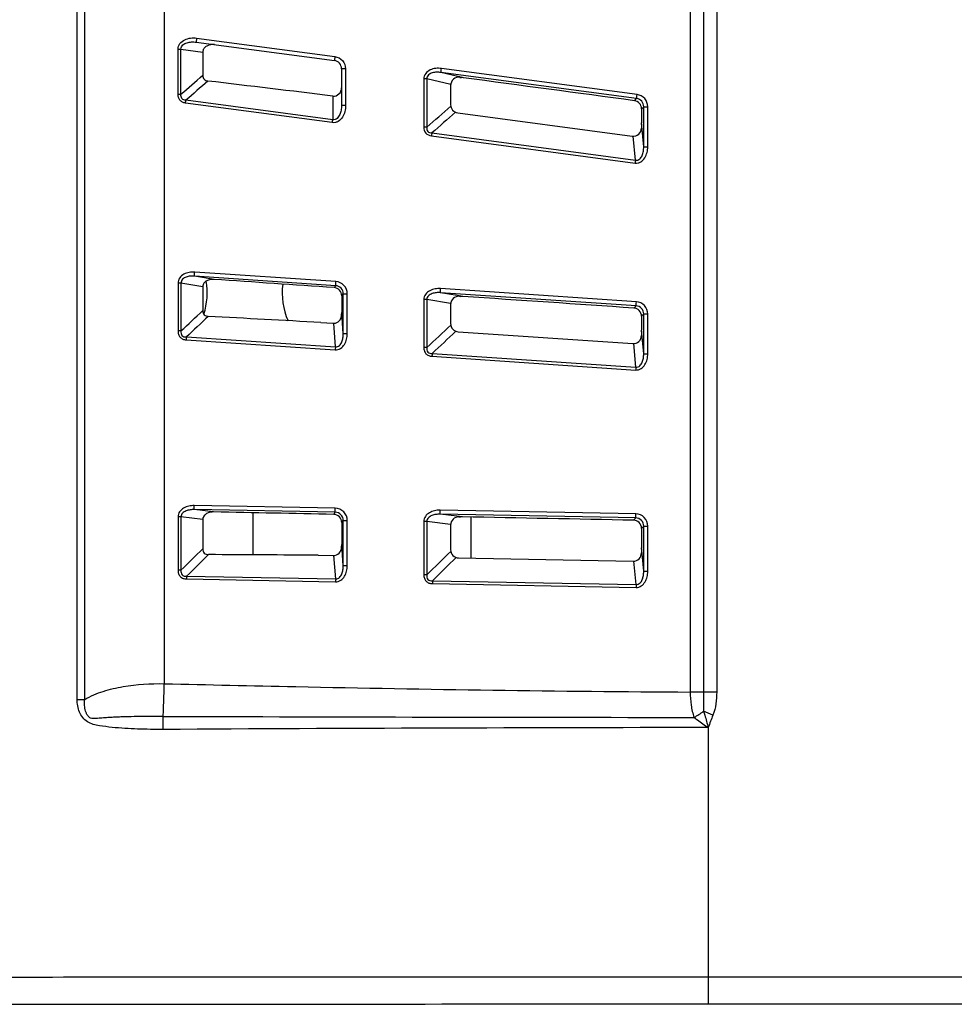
# Model space of a CAD drawing. Header units: millimetres. Extents: x 0 to 1682, y 0 to 1188.
# Tile 38 of 59: x 1255 to 1324, y 613 to 685. Entities that reach past the tile are written whole.
import ezdxf

# ---------------------------------------------------------------- set-up
doc = ezdxf.new("R2010")
doc.units = ezdxf.units.MM
doc.header["$LTSCALE"] = 92.51
doc.layers.add('REAR_CASE-RT1951WD-SHAPE', color=7, linetype='CONTINUOUS')
doc.layers.add('SMPS_TOPRTWD_ASSY-SHAPE', color=7, linetype='CONTINUOUS')

msp = doc.modelspace()

# ---------------------------------------------------------------- linework, layer by layer
at = {"layer": 'REAR_CASE-RT1951WD-SHAPE', "color": 7, "linetype": 'Continuous'}
for p, q in [((1259.355246, 635.42917), (1259.355246, 745.887647)), ((1259.91354, 635.42917), (1259.91354, 744.706816)), ((1265.743992, 742.095428), (1265.743992, 636.591267)), ((1304.323446, 727.164167), (1304.323446, 635.981658)), ((1305.29018, 727.164167), (1305.29018, 635.981658)), ((1306.262954, 727.164169), (1306.262954, 635.981668)), ((1268.08771, 683.657126), (1278.225486, 682.301976)), ((1268.116678, 683.954481), (1278.257219, 682.599331)), ((1266.751806, 679.829278), (1266.751806, 683.145395)), ((1266.751806, 683.145395), (1266.971123, 683.145395)), ((1266.971123, 679.829278), (1266.971123, 683.145395)), ((1266.971123, 683.145395), (1268.567514, 682.932)), ((1268.567514, 682.932), (1268.567514, 681.225045)), ((1278.745989, 681.707266), (1278.745989, 679.000216)), ((1279.038187, 681.707266), (1278.745989, 681.707266)), ((1279.038187, 681.707266), (1279.038187, 679.000216)), ((1300.390382, 679.512108), (1286.039537, 681.427411)), ((1287.270398, 681.142154), (1286.039537, 681.427411)), ((1300.428099, 679.807995), (1286.073715, 681.723298)), ((1284.782698, 680.960868), (1284.782698, 677.418504)), ((1284.998861, 680.960868), (1284.782698, 680.960868)), ((1284.998861, 680.960868), (1284.998861, 677.418504)), ((1286.751005, 680.554886), (1284.998861, 680.960868)), ((1286.745989, 680.477461), (1286.745989, 679.065008)), ((1287.680395, 681.047084), (1287.270398, 681.142154)), ((1287.432972, 681.104459), (1287.270398, 681.142154)), ((1287.425486, 681.072171), (1287.533857, 681.057685)), ((1287.680395, 681.047084), (1287.539002, 681.079873)), ((1266.751806, 679.829278), (1266.971123, 679.829278)), ((1278.070714, 677.751377), (1267.305192, 679.187971)), ((1278.101183, 677.96202), (1267.336531, 679.398751)), ((1278.101202, 679.702646), (1278.101183, 677.96202)), ((1279.038187, 679.000216), (1278.745989, 679.000216)), ((1300.229558, 679.362279), (1300.390382, 679.512108)), ((1287.266492, 678.470298), (1300.066492, 676.75928)), ((1300.747281, 678.770381), (1300.908401, 678.920349)), ((1300.747281, 678.770381), (1300.747281, 677.728244)), ((1300.908401, 675.976765), (1300.908401, 678.920349)), ((1300.908401, 678.920349), (1301.205331, 678.920349)), ((1301.205331, 675.976765), (1301.205331, 678.920349)), ((1300.745989, 677.672376), (1300.745989, 677.35399)), ((1300.908401, 675.976765), (1300.747281, 677.728244)), ((1284.998861, 677.418504), (1284.782698, 677.418504)), ((1285.365479, 676.992462), (1300.30905, 674.997982)), ((1285.335599, 676.781911), (1300.280383, 674.787621)), ((1300.30905, 674.997982), (1300.147581, 676.753992)), ((1300.908401, 675.976765), (1301.205331, 675.976765)), ((1278.329789, 666.089203), (1267.975306, 666.785765)), ((1278.316961, 665.791365), (1267.965033, 666.487927)), ((1269.396348, 666.251692), (1267.965033, 666.487927)), ((1266.751806, 665.980597), (1266.751806, 662.467324)), ((1266.971123, 665.980597), (1266.751806, 665.980597)), ((1266.971123, 665.980597), (1266.971123, 662.467324)), ((1268.567514, 665.717149), (1266.971123, 665.980597)), ((1268.567514, 665.717149), (1268.567514, 663.958143)), ((1278.202632, 665.647007), (1278.316961, 665.791365)), ((1300.351487, 664.308702), (1286.000669, 665.274342)), ((1287.231246, 665.069903), (1286.000669, 665.274342)), ((1300.369741, 664.60654), (1286.01539, 665.57218)), ((1278.758849, 665.050777), (1278.873708, 665.195721)), ((1278.758849, 665.050777), (1278.758849, 663.833083)), ((1278.873708, 662.270943), (1278.873708, 665.195721)), ((1278.873708, 665.195721), (1279.165125, 665.195721)), ((1279.165125, 662.270943), (1279.165125, 665.195721)), ((1284.782698, 664.768478), (1284.782698, 661.249274)), ((1284.998861, 664.768478), (1284.782698, 664.768478)), ((1284.998861, 664.768478), (1284.998861, 661.249274)), ((1286.749674, 664.477636), (1284.998861, 664.768478)), ((1287.641144, 665.001795), (1287.231246, 665.069903)), ((1287.386334, 665.009876), (1287.49387, 665.002629)), ((1278.873708, 662.270943), (1278.758849, 663.833083)), ((1286.745989, 664.411234), (1286.745989, 663.008059)), ((1300.190619, 664.148631), (1300.351487, 664.308702)), ((1278.745989, 663.65963), (1278.745989, 663.628086)), ((1300.747281, 663.552798), (1300.908401, 663.713045)), ((1300.747281, 663.552798), (1300.747281, 662.518484)), ((1300.908401, 660.789017), (1300.908401, 663.713045)), ((1300.908401, 663.713045), (1301.205331, 663.713045)), ((1301.205331, 660.789017), (1301.205331, 663.713045)), ((1266.971123, 662.467324), (1266.751806, 662.467324)), ((1277.231904, 663.088329), (1278.105644, 663.029444)), ((1278.298593, 661.297377), (1278.171367, 663.028623)), ((1287.305644, 662.409417), (1300.105644, 661.546769)), ((1300.745989, 662.462971), (1300.745989, 662.145411)), ((1300.908401, 660.789017), (1300.747281, 662.518484)), ((1267.346012, 661.821292), (1278.281996, 661.085534)), ((1267.363482, 662.033206), (1278.298593, 661.297377)), ((1278.873708, 662.270943), (1279.165125, 662.270943)), ((1284.998861, 661.249274), (1284.782698, 661.249274)), ((1300.336711, 659.814421), (1300.175449, 661.546135)), ((1285.37671, 660.608211), (1300.321879, 659.60272)), ((1285.392738, 660.820009), (1300.336711, 659.814421)), ((1300.908401, 660.789017), (1301.205331, 660.789017)), ((1278.286492, 649.464311), (1267.932052, 649.658616)), ((1266.751806, 648.82644), (1266.751806, 644.920267)), ((1266.971123, 648.82644), (1266.751806, 648.82644)), ((1266.971123, 648.82644), (1266.971123, 644.920267)), ((1268.567514, 648.638047), (1266.971123, 648.82644)), ((1278.288104, 649.165853), (1267.93621, 649.360158)), ((1269.36705, 649.191328), (1267.93621, 649.360158)), ((1278.173761, 649.014317), (1278.288104, 649.165853)), ((1300.322612, 648.752266), (1285.971813, 649.02163)), ((1287.202177, 648.876079), (1285.971813, 649.02163)), ((1300.326416, 649.050724), (1285.97209, 649.320088)), ((1287.361293, 648.857261), (1287.202177, 648.876079)), ((1287.612002, 648.827615), (1287.202177, 648.876079)), ((1287.357266, 648.82321), (1287.4644, 648.821196)), ((1287.612002, 648.827615), (1287.467184, 648.844739)), ((1300.16171, 648.584202), (1300.322612, 648.752266)), ((1268.567514, 648.638047), (1268.567514, 646.485181)), ((1278.758849, 648.416781), (1278.873708, 648.568969)), ((1278.758849, 648.416781), (1278.758849, 646.804128)), ((1278.873708, 645.250796), (1278.873708, 648.568969)), ((1278.873708, 648.568969), (1279.165125, 648.568969)), ((1279.165125, 645.250796), (1279.165125, 648.568969)), ((1284.782698, 648.488703), (1284.782698, 644.576681)), ((1284.998861, 648.488703), (1284.782698, 648.488703)), ((1284.998861, 648.488703), (1284.998861, 644.576681)), ((1286.748833, 648.281665), (1284.998861, 648.488703)), ((1286.745989, 648.223316), (1286.745989, 646.422998)), ((1300.747281, 647.987104), (1300.908401, 648.155368)), ((1300.747281, 647.987104), (1300.747281, 646.555592)), ((1300.908401, 644.837522), (1300.908401, 648.155368)), ((1300.908401, 648.155368), (1301.205331, 648.155368)), ((1301.205331, 644.837522), (1301.205331, 648.155368)), ((1278.745989, 646.631162), (1278.745989, 646.595954)), ((1278.873708, 645.250796), (1278.758849, 646.804128)), ((1300.745989, 646.500262), (1300.745989, 646.182363)), ((1300.788777, 646.113111), (1300.747281, 646.555592)), ((1277.029427, 646.016839), (1278.134711, 645.99606)), ((1278.319152, 644.279308), (1278.192152, 645.997733)), ((1287.334711, 645.823104), (1300.134711, 645.582469)), ((1300.908401, 644.837522), (1300.788777, 646.113111)), ((1278.873708, 645.250796), (1279.165125, 645.250796)), ((1300.357238, 643.86564), (1300.196115, 645.584461)), ((1266.971123, 644.920267), (1266.751806, 644.920267)), ((1267.383448, 644.484578), (1278.319152, 644.279308)), ((1284.998861, 644.576681), (1284.782698, 644.576681)), ((1300.908401, 644.837522), (1301.205331, 644.837522)), ((1267.376252, 644.27241), (1278.312828, 644.06716)), ((1285.407195, 643.934018), (1300.352674, 643.653532)), ((1285.412953, 644.146153), (1300.357238, 643.86564)), ((1306.262954, 635.981668), (1304.323446, 635.981658)), ((1259.355246, 635.42917), (1259.91354, 635.42917)), ((1305.985959, 634.284779), (1305.298798, 634.573724)), ((1305.645959, 633.37343), (1305.645959, 613.097513)), ((1305.645959, 615.096295), (1425.645959, 615.096295)), ((1305.645959, 613.097513), (1425.645959, 613.097513))]:
    msp.add_line(p, q, dxfattribs=at)
for centre, radius, start, end in [((1269.345989, 682.883591), 0.6, 82.38622, 97.95397291), ((1278.145989, 681.707266), 0.6, 0, 82.38622), ((932.565323, -2157.949632), 2858.612512, 83.057354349, 83.242275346), ((1287.345989, 680.477461), 0.6, 82.38622, 180), ((1287.521757, 679.872281), 1.185465, 82.30964614, 89.41518951), ((1278.145989, 680.294813), 0.6, 265.72360378, 360), ((1287.345989, 679.065008), 0.6, 180, 262.38622), ((1299.542574, 677.72817), 1.204708, 357.34550733, 0.00354324), ((1300.145989, 677.35399), 0.6, 262.38622, 360), ((1287.345989, 664.411234), 0.6, 86.14442, 180), ((1287.560893, 663.834862), 1.169689, 86.06591925, 93.28485659), ((1277.58474, 663.832606), 1.174108, 353.57618147, 0.02326729), ((1120.886208, -2160.780206), 2828.193325, 86.831009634, 86.998637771), ((1278.145989, 663.628086), 0.6, 286.1302405, 360), ((1277.629269, 663.82808), 1.129353, 351.42196642, 353.55159861), ((1278.145989, 663.628086), 0.6, 266.14442, 273.36410556), ((1278.145729, 663.629911), 0.601837, 272.45509771, 282.68765392), ((1278.144834, 663.63261), 0.604667, 282.71425005, 286.11648498), ((1287.345989, 663.008059), 0.6, 180, 266.14442), ((1299.557805, 662.518411), 1.189477, 357.32856352, 0.00353523), ((1300.145989, 662.145411), 0.6, 266.14442, 360), ((1287.345989, 648.223316), 0.6, 88.92299, 180), ((1287.588555, 647.666512), 1.161339, 88.84313652, 96.13699933), ((1278.145989, 646.595954), 0.6, 268.92299, 360), ((1277.635357, 646.799161), 1.123266, 351.39835696, 353.53441959), ((1277.59126, 646.803655), 1.167589, 353.55898652, 0.0232069), ((1299.565613, 646.55552), 1.181669, 357.3197505, 0.00353081), ((1257.830579, -2175.814278), 2821.896427, 89.610183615, 89.773417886), ((1287.345989, 646.422998), 0.6, 180, 268.92299), ((1300.145989, 646.182363), 0.6, 268.92299, 360), ((1301.536272, 639.484439), 6.186411, 299.82826797, 307.45888056), ((1321.008272, 18738.690093), 18104.579914, 269.824852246, 269.9481149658), ((1314.334421, -7720.657961), 8354.035909, 90.0595894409, 90.3338037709)]:
    msp.add_arc(centre, radius, start, end, dxfattribs=at)
for points, knots in [([(1266.751806, 683.145395), (1266.751811, 683.219516), (1266.777986, 683.369105), (1266.925576, 683.630877), (1267.235876, 683.858623), (1267.669691, 683.976274), (1267.969831, 683.974105), (1268.116678, 683.954481)], [0, 0, 0, 0, 0.125201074, 0.250482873, 0.49968319, 0.749750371, 1, 1, 1, 1]), ([(1266.971124, 683.145395), (1266.969193, 683.202517), (1266.995684, 683.319647), (1267.107153, 683.455266), (1267.251448, 683.550546), (1267.463774, 683.635564), (1267.747114, 683.681665), (1267.975265, 683.672157), (1268.08771, 683.657126)], [0, 0, 0, 0, 0.125485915, 0.251085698, 0.37650562, 0.501659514, 0.750923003, 1, 1, 1, 1]), ([(1268.116678, 683.954481), (1268.111632, 683.916689), (1268.102909, 683.847061), (1268.09329, 683.764065), (1268.088965, 683.711474), (1268.08597, 683.682363), (1268.08736, 683.668919), (1268.085694, 683.657395), (1268.08771, 683.657126)], [0, 0, 0, 0, 0.382316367, 0.70602416, 0.830182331, 0.922505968, 0.979607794, 1, 1, 1, 1]), ([(1269.262962, 683.477819), (1269.182296, 683.472875), (1269.021378, 683.445908), (1268.797512, 683.346213), (1268.617293, 683.17539), (1268.567514, 683.01207), (1268.567514, 682.932)], [0, 0, 0, 0, 0.250942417, 0.501556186, 0.751378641, 1, 1, 1, 1]), ([(1278.257219, 682.599331), (1278.252166, 682.561503), (1278.243354, 682.491832), (1278.233128, 682.40876), (1278.228441, 682.356236), (1278.224628, 682.327038), (1278.226286, 682.313868), (1278.22352, 682.302239), (1278.225486, 682.301976)], [0, 0, 0, 0, 0.382565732, 0.706542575, 0.830785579, 0.923125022, 0.980119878, 1, 1, 1, 1]), ([(1278.257219, 682.599331), (1278.466427, 682.571363), (1278.878316, 682.355268), (1279.038174, 681.91839), (1279.038187, 681.707266)], [0, 0, 0, 0, 0.499935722, 1, 1, 1, 1]), ([(1268.567514, 681.225045), (1268.567514, 681.123161), (1268.629507, 680.902969), (1268.840781, 680.814945), (1268.941924, 680.80296)], [0, 0, 0, 0, 0.500081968, 1, 1, 1, 1]), ([(1286.073715, 681.723298), (1285.934315, 681.741896), (1285.649859, 681.746602), (1285.237119, 681.638913), (1284.883974, 681.384641), (1284.782712, 681.099566), (1284.782698, 680.960868)], [0, 0, 0, 0, 0.251370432, 0.502336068, 0.752091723, 1, 1, 1, 1]), ([(1286.039537, 681.427411), (1285.934288, 681.443533), (1285.720642, 681.458119), (1285.453319, 681.422638), (1285.252468, 681.346302), (1285.116532, 681.256766), (1285.015465, 681.125399), (1284.995843, 681.014543), (1284.998863, 680.960867)], [0, 0, 0, 0, 0.248928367, 0.498066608, 0.62320871, 0.748647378, 0.874315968, 1, 1, 1, 1]), ([(1286.039537, 681.427411), (1286.038884, 681.437555), (1286.04331, 681.469783), (1286.052553, 681.568392), (1286.064851, 681.656855), (1286.073715, 681.723298)], [0, 0, 0, 0, 0.102367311, 0.324966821, 1, 1, 1, 1]), ([(1267.305192, 679.187971), (1267.228256, 679.198244), (1267.07564, 679.239674), (1266.88406, 679.383523), (1266.771666, 679.594856), (1266.751814, 679.751562), (1266.751806, 679.829278)], [0, 0, 0, 0, 0.25015485, 0.499763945, 0.749534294, 1, 1, 1, 1]), ([(1267.336531, 679.398751), (1267.281584, 679.398549), (1267.170607, 679.410719), (1266.975918, 679.53322), (1266.956043, 679.723263), (1266.971125, 679.829279)], [0, 0, 0, 0, 0.253487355, 0.505987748, 1, 1, 1, 1]), ([(1300.390382, 679.512108), (1300.392553, 679.544387), (1300.407591, 679.642817), (1300.419225, 679.741509), (1300.428099, 679.807995)], [0, 0, 0, 0, 0.32538673, 1, 1, 1, 1]), ([(1301.205331, 678.920349), (1301.20532, 679.130477), (1301.046944, 679.565784), (1300.636377, 679.780193), (1300.428099, 679.807995)], [0, 0, 0, 0, 0.500002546, 1, 1, 1, 1]), ([(1267.305192, 679.187971), (1267.307778, 679.207372), (1267.317434, 679.277745), (1267.327882, 679.348021), (1267.336531, 679.398751)], [0, 0, 0, 0, 0.275530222, 1, 1, 1, 1]), ([(1279.038187, 679.000216), (1279.038184, 678.852533), (1279.002098, 678.555844), (1278.833433, 678.141456), (1278.571659, 677.861481), (1278.294839, 677.748026), (1278.143802, 677.741629), (1278.070714, 677.751377)], [0, 0, 0, 0, 0.250537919, 0.500728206, 0.749751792, 0.874910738, 1, 1, 1, 1]), ([(1278.745989, 679.000216), (1278.745988, 678.887515), (1278.726141, 678.661519), (1278.645909, 678.387724), (1278.53647, 678.188145), (1278.425012, 678.056726), (1278.276986, 677.962834), (1278.157378, 677.952275), (1278.101183, 677.962021)], [0, 0, 0, 0, 0.24857133, 0.497586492, 0.622743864, 0.748304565, 0.874206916, 1, 1, 1, 1]), ([(1300.747281, 678.770381), (1300.747281, 678.910427), (1300.641853, 679.200527), (1300.368356, 679.343675), (1300.229558, 679.362279)], [0, 0, 0, 0, 0.500010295, 1, 1, 1, 1]), ([(1300.908401, 678.920349), (1300.90896, 679.060577), (1300.804339, 679.351883), (1300.529426, 679.494148), (1300.390382, 679.512108)], [0, 0, 0, 0, 0.500053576, 1, 1, 1, 1]), ([(1278.070714, 677.751377), (1278.073299, 677.770759), (1278.082877, 677.841055), (1278.093033, 677.911278), (1278.101183, 677.96202)], [0, 0, 0, 0, 0.275613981, 1, 1, 1, 1]), ([(1284.782698, 677.418504), (1284.782709, 677.266541), (1284.873105, 676.939029), (1285.18507, 676.80202), (1285.335599, 676.781911)], [0, 0, 0, 0, 0.500159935, 1, 1, 1, 1]), ([(1284.998861, 677.418504), (1284.984004, 677.313003), (1285.005365, 677.123492), (1285.200494, 677.004038), (1285.310819, 676.992219), (1285.365481, 676.992464)], [0, 0, 0, 0, 0.493937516, 0.746580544, 1, 1, 1, 1]), ([(1285.365479, 676.992462), (1285.363166, 676.977442), (1285.352676, 676.907334), (1285.342963, 676.837113), (1285.335598, 676.781912)], [0, 0, 0, 0, 0.214383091, 1, 1, 1, 1]), ([(1300.280383, 674.787621), (1300.35032, 674.778295), (1300.494618, 674.782931), (1300.761272, 674.887137), (1301.013741, 675.154236), (1301.172385, 675.551851), (1301.205329, 675.835539), (1301.205331, 675.976765)], [0, 0, 0, 0, 0.125144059, 0.250353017, 0.499367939, 0.749509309, 1, 1, 1, 1]), ([(1300.30905, 674.997983), (1300.362221, 674.987832), (1300.475655, 674.99325), (1300.619259, 675.078353), (1300.725375, 675.203054), (1300.826739, 675.393729), (1300.896613, 675.655314), (1300.910393, 675.869885), (1300.908401, 675.976765)], [0, 0, 0, 0, 0.125881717, 0.251785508, 0.377351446, 0.502490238, 0.751409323, 1, 1, 1, 1]), ([(1300.30905, 674.997983), (1300.306944, 674.982965), (1300.297215, 674.912868), (1300.287741, 674.842736), (1300.280383, 674.787621)], [0, 0, 0, 0, 0.214295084, 1, 1, 1, 1]), ([(1267.975306, 666.785765), (1267.839599, 666.79489), (1267.564819, 666.781548), (1267.172782, 666.652528), (1266.845482, 666.390166), (1266.751819, 666.115022), (1266.751806, 665.980597)], [0, 0, 0, 0, 0.251154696, 0.501949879, 0.751778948, 1, 1, 1, 1]), ([(1267.965033, 666.487927), (1267.962147, 666.497738), (1267.964333, 666.530835), (1267.96398, 666.593721), (1267.969076, 666.683053), (1267.972896, 666.749904), (1267.975306, 666.785765)], [0, 0, 0, 0, 0.102888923, 0.325502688, 0.638395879, 1, 1, 1, 1]), ([(1267.965033, 666.487927), (1267.862353, 666.496841), (1267.655066, 666.49737), (1267.399247, 666.446198), (1267.209761, 666.360857), (1267.083005, 666.26783), (1266.98905, 666.138964), (1266.968972, 666.032509), (1266.971124, 665.980597)], [0, 0, 0, 0, 0.249077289, 0.498311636, 0.623448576, 0.748845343, 0.874438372, 1, 1, 1, 1]), ([(1269.396348, 666.251692), (1269.305007, 666.257977), (1269.120086, 666.249764), (1268.855569, 666.165555), (1268.632586, 665.992613), (1268.567514, 665.807567), (1268.567514, 665.717149)], [0, 0, 0, 0, 0.251215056, 0.502073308, 0.751911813, 1, 1, 1, 1]), ([(1278.316961, 665.791365), (1278.31496, 665.80138), (1278.317228, 665.834112), (1278.318681, 665.933039), (1278.32529, 666.022299), (1278.329789, 666.089203)], [0, 0, 0, 0, 0.102746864, 0.325420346, 1, 1, 1, 1]), ([(1279.165125, 665.195721), (1279.165112, 665.414977), (1278.991581, 665.870739), (1278.548507, 666.074475), (1278.329789, 666.089203)], [0, 0, 0, 0, 0.500048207, 1, 1, 1, 1]), ([(1278.758849, 665.050777), (1278.758849, 665.196916), (1278.643449, 665.500643), (1278.348402, 665.63702), (1278.202632, 665.647007)], [0, 0, 0, 0, 0.50004684, 1, 1, 1, 1]), ([(1278.873708, 665.19572), (1278.874197, 665.342092), (1278.759542, 665.647099), (1278.462892, 665.782202), (1278.316961, 665.791365)], [0, 0, 0, 0, 0.50026348, 1, 1, 1, 1]), ([(1286.01539, 665.57218), (1285.879062, 665.581347), (1285.603078, 665.568348), (1285.208861, 665.440537), (1284.878219, 665.179626), (1284.782711, 664.903414), (1284.782698, 664.768478)], [0, 0, 0, 0, 0.251216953, 0.502068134, 0.751908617, 1, 1, 1, 1]), ([(1286.000669, 665.274342), (1285.897548, 665.283317), (1285.689375, 665.284108), (1285.432282, 665.233699), (1285.241353, 665.149181), (1285.113157, 665.056722), (1285.01742, 664.927922), (1284.996717, 664.820739), (1284.998862, 664.768478)], [0, 0, 0, 0, 0.248880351, 0.497969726, 0.623076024, 0.748508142, 0.874237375, 1, 1, 1, 1]), ([(1286.000669, 665.274342), (1285.999355, 665.284468), (1286.001636, 665.316997), (1286.00442, 665.416118), (1286.01089, 665.505266), (1286.01539, 665.57218)], [0, 0, 0, 0, 0.102699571, 0.325414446, 1, 1, 1, 1]), ([(1300.351487, 664.308702), (1300.351519, 664.341082), (1300.360098, 664.440324), (1300.365237, 664.539604), (1300.369741, 664.60654)], [0, 0, 0, 0, 0.325535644, 1, 1, 1, 1]), ([(1301.205331, 663.713045), (1301.205318, 663.932309), (1301.031677, 664.388127), (1300.588516, 664.591808), (1300.369741, 664.60654)], [0, 0, 0, 0, 0.499992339, 1, 1, 1, 1]), ([(1268.567514, 663.958143), (1268.567514, 663.85159), (1268.633969, 663.61854), (1268.863155, 663.539237), (1268.969559, 663.533658)], [0, 0, 0, 0, 0.500005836, 1, 1, 1, 1]), ([(1300.747281, 663.552798), (1300.747281, 663.698944), (1300.631678, 664.002733), (1300.336424, 664.13875), (1300.190619, 664.148631)], [0, 0, 0, 0, 0.500013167, 1, 1, 1, 1]), ([(1300.908401, 663.713045), (1300.909023, 663.859394), (1300.794368, 664.164614), (1300.497522, 664.299539), (1300.351487, 664.308702)], [0, 0, 0, 0, 0.500049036, 1, 1, 1, 1]), ([(1266.751806, 662.467324), (1266.751812, 662.385932), (1266.772595, 662.22175), (1266.89403, 662.001431), (1267.102334, 661.85971), (1267.264851, 661.826764), (1267.346012, 661.821292)], [0, 0, 0, 0, 0.250458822, 0.500127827, 0.749687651, 1, 1, 1, 1]), ([(1266.971123, 662.467324), (1266.955015, 662.355771), (1266.974323, 662.152174), (1267.188049, 662.033256), (1267.305636, 662.029062), (1267.363484, 662.033209)], [0, 0, 0, 0, 0.493514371, 0.746056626, 1, 1, 1, 1]), ([(1267.363482, 662.033206), (1267.361909, 662.01809), (1267.355116, 661.947535), (1267.349745, 661.876848), (1267.346011, 661.821292)], [0, 0, 0, 0, 0.214419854, 1, 1, 1, 1]), ([(1278.281996, 661.085534), (1278.417078, 661.076457), (1278.700178, 661.155153), (1278.981109, 661.4711), (1279.1339, 661.858055), (1279.165123, 662.13372), (1279.165125, 662.270943)], [0, 0, 0, 0, 0.247909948, 0.49778577, 0.748727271, 1, 1, 1, 1]), ([(1278.298593, 661.297378), (1278.350937, 661.2917), (1278.460122, 661.305868), (1278.595214, 661.394648), (1278.695987, 661.517833), (1278.793121, 661.704083), (1278.861188, 661.958355), (1278.875239, 662.167018), (1278.873708, 662.270943)], [0, 0, 0, 0, 0.125847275, 0.251821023, 0.377441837, 0.502615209, 0.751568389, 1, 1, 1, 1]), ([(1278.298593, 661.297378), (1278.297172, 661.282261), (1278.290934, 661.211703), (1278.285731, 661.141057), (1278.281996, 661.085534)], [0, 0, 0, 0, 0.21436293, 1, 1, 1, 1]), ([(1284.782698, 661.249274), (1284.782704, 661.168245), (1284.803586, 661.004735), (1284.925737, 660.785912), (1285.134027, 660.646131), (1285.295864, 660.613661), (1285.37671, 660.608211)], [0, 0, 0, 0, 0.250387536, 0.500009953, 0.749610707, 1, 1, 1, 1]), ([(1284.998861, 661.249274), (1284.990718, 661.192339), (1284.986148, 661.075921), (1285.056492, 660.906994), (1285.218183, 660.819793), (1285.335214, 660.815844), (1285.392741, 660.820011)], [0, 0, 0, 0, 0.250060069, 0.499512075, 0.749230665, 1, 1, 1, 1]), ([(1285.392738, 660.820009), (1285.391414, 660.804891), (1285.385536, 660.734334), (1285.380443, 660.663712), (1285.376709, 660.608211)], [0, 0, 0, 0, 0.214331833, 1, 1, 1, 1]), ([(1300.321879, 659.60272), (1300.457062, 659.593636), (1300.740357, 659.672479), (1301.021325, 659.98874), (1301.174109, 660.375929), (1301.205328, 660.651729), (1301.205331, 660.789017)], [0, 0, 0, 0, 0.24794907, 0.497833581, 0.748756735, 1, 1, 1, 1]), ([(1300.336711, 659.814422), (1300.389104, 659.808744), (1300.49833, 659.822917), (1300.633281, 659.911914), (1300.733632, 660.035302), (1300.830071, 660.221786), (1300.897133, 660.476313), (1300.910344, 660.68505), (1300.908401, 660.789017)], [0, 0, 0, 0, 0.125979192, 0.251898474, 0.37741498, 0.502506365, 0.751424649, 1, 1, 1, 1]), ([(1300.336711, 659.814422), (1300.335593, 659.799305), (1300.330474, 659.72875), (1300.325612, 659.658177), (1300.321879, 659.60272)], [0, 0, 0, 0, 0.214278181, 1, 1, 1, 1]), ([(1267.932052, 649.658616), (1267.798912, 649.661111), (1267.530891, 649.635491), (1267.152803, 649.493176), (1266.841358, 649.227078), (1266.751815, 648.958167), (1266.751806, 648.82644)], [0, 0, 0, 0, 0.251061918, 0.501790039, 0.751646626, 1, 1, 1, 1]), ([(1267.93621, 649.360158), (1267.932878, 649.369891), (1267.933395, 649.40314), (1267.930045, 649.466101), (1267.930787, 649.555662), (1267.931378, 649.622668), (1267.932052, 649.658616)], [0, 0, 0, 0, 0.103337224, 0.326108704, 0.638845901, 1, 1, 1, 1]), ([(1278.288104, 649.165853), (1278.285633, 649.175809), (1278.286277, 649.208685), (1278.282975, 649.307695), (1278.285234, 649.397235), (1278.286492, 649.464311)], [0, 0, 0, 0, 0.10307949, 0.325869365, 1, 1, 1, 1]), ([(1279.165125, 648.568969), (1279.165111, 648.794946), (1278.979797, 649.265935), (1278.512383, 649.460056), (1278.286492, 649.464311)], [0, 0, 0, 0, 0.500051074, 1, 1, 1, 1]), ([(1267.93621, 649.360158), (1267.835264, 649.36405), (1267.631946, 649.35486), (1267.336091, 649.28197), (1267.110329, 649.149998), (1266.990271, 648.981291), (1266.969599, 648.877365), (1266.971124, 648.82644)], [0, 0, 0, 0, 0.249419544, 0.49898767, 0.74845121, 0.874213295, 1, 1, 1, 1]), ([(1269.36705, 649.191328), (1269.277435, 649.193143), (1269.097039, 649.176633), (1268.84184, 649.083301), (1268.62966, 648.907483), (1268.567514, 648.726642), (1268.567514, 648.638047)], [0, 0, 0, 0, 0.251122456, 0.501913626, 0.751785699, 1, 1, 1, 1]), ([(1278.758849, 648.416781), (1278.758849, 648.567405), (1278.635617, 648.881288), (1278.324324, 649.011313), (1278.173761, 649.014317)], [0, 0, 0, 0, 0.500051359, 1, 1, 1, 1]), ([(1278.873708, 648.568969), (1278.874236, 648.719851), (1278.751841, 649.035198), (1278.438801, 649.163741), (1278.288104, 649.165853)], [0, 0, 0, 0, 0.500282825, 1, 1, 1, 1]), ([(1285.97209, 649.320088), (1285.838315, 649.322595), (1285.56905, 649.297239), (1285.188719, 649.155921), (1284.874018, 648.890962), (1284.782707, 648.620959), (1284.782698, 648.488703)], [0, 0, 0, 0, 0.251123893, 0.501904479, 0.751769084, 1, 1, 1, 1]), ([(1285.971813, 649.02163), (1285.87041, 649.025546), (1285.666168, 649.016542), (1285.368674, 648.944332), (1285.140899, 648.813314), (1285.018637, 648.644622), (1284.997348, 648.53998), (1284.998862, 648.488703)], [0, 0, 0, 0, 0.249217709, 0.49863944, 0.748124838, 0.87401608, 1, 1, 1, 1]), ([(1285.971813, 649.02163), (1285.970015, 649.031714), (1285.970698, 649.064374), (1285.968696, 649.163603), (1285.970831, 649.25301), (1285.97209, 649.320088)], [0, 0, 0, 0, 0.10294543, 0.3257461, 1, 1, 1, 1]), ([(1300.322612, 648.752266), (1300.321066, 648.784629), (1300.324835, 648.8842), (1300.325157, 648.983641), (1300.326416, 649.050724)], [0, 0, 0, 0, 0.325647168, 1, 1, 1, 1]), ([(1300.908401, 648.155368), (1300.909073, 648.306227), (1300.78667, 648.621808), (1300.473424, 648.750153), (1300.322612, 648.752266)], [0, 0, 0, 0, 0.500054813, 1, 1, 1, 1]), ([(1301.205331, 648.155368), (1301.205316, 648.381356), (1301.01988, 648.852407), (1300.55237, 649.046468), (1300.326416, 649.050724)], [0, 0, 0, 0, 0.499993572, 1, 1, 1, 1]), ([(1300.747281, 647.987104), (1300.747281, 648.137739), (1300.623818, 648.451694), (1300.312308, 648.581314), (1300.16171, 648.584202)], [0, 0, 0, 0, 0.500014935, 1, 1, 1, 1]), ([(1268.567514, 646.485181), (1268.567514, 646.375127), (1268.637266, 646.132095), (1268.879983, 646.060519), (1268.990032, 646.060084)], [0, 0, 0, 0, 0.500009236, 1, 1, 1, 1]), ([(1278.312828, 644.06716), (1278.445572, 644.064677), (1278.718362, 644.152951), (1278.987693, 644.46627), (1279.134984, 644.846288), (1279.165123, 645.11634), (1279.165125, 645.250796)], [0, 0, 0, 0, 0.248035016, 0.497939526, 0.748808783, 1, 1, 1, 1]), ([(1278.319152, 644.279309), (1278.370778, 644.276825), (1278.476681, 644.296927), (1278.647882, 644.418534), (1278.782975, 644.645893), (1278.861501, 644.94373), (1278.875212, 645.148823), (1278.873708, 645.250796)], [0, 0, 0, 0, 0.1260713, 0.252202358, 0.50196771, 0.75123978, 1, 1, 1, 1]), ([(1266.751806, 644.920267), (1266.751812, 644.836092), (1266.773209, 644.666276), (1266.901473, 644.439123), (1267.122582, 644.299845), (1267.292154, 644.274), (1267.376252, 644.27241)], [0, 0, 0, 0, 0.250540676, 0.500167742, 0.749646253, 1, 1, 1, 1]), ([(1266.971123, 644.920267), (1266.954259, 644.804452), (1266.972868, 644.590102), (1267.201436, 644.474918), (1267.323591, 644.477277), (1267.38345, 644.48458)], [0, 0, 0, 0, 0.493314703, 0.745819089, 1, 1, 1, 1]), ([(1267.383448, 644.484578), (1267.382609, 644.469432), (1267.379238, 644.398746), (1267.377293, 644.327997), (1267.376251, 644.27241)], [0, 0, 0, 0, 0.214351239, 1, 1, 1, 1]), ([(1284.782698, 644.576681), (1284.782704, 644.492864), (1284.804216, 644.3237), (1284.933379, 644.098117), (1285.154533, 643.960981), (1285.323403, 643.935602), (1285.407195, 643.934018)], [0, 0, 0, 0, 0.250466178, 0.500041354, 0.749565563, 1, 1, 1, 1]), ([(1284.998861, 644.576681), (1284.990318, 644.517473), (1284.984953, 644.396639), (1285.058878, 644.220132), (1285.231853, 644.136366), (1285.353418, 644.138851), (1285.412955, 644.146156)], [0, 0, 0, 0, 0.250200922, 0.499549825, 0.7491203, 1, 1, 1, 1]), ([(1300.352674, 643.653532), (1300.485486, 643.651047), (1300.758396, 643.739363), (1301.027833, 644.052795), (1301.175178, 644.432918), (1301.205328, 644.703036), (1301.205331, 644.837522)], [0, 0, 0, 0, 0.248077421, 0.497988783, 0.748838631, 1, 1, 1, 1]), ([(1300.357238, 643.86564), (1300.40888, 643.863159), (1300.514761, 643.883234), (1300.685712, 644.004957), (1300.820041, 644.232531), (1300.897414, 644.530467), (1300.910309, 644.735551), (1300.908401, 644.837522)], [0, 0, 0, 0, 0.126182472, 0.252254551, 0.501838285, 0.751087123, 1, 1, 1, 1]), ([(1278.319152, 644.279309), (1278.318464, 644.264162), (1278.315649, 644.193469), (1278.313871, 644.122737), (1278.312828, 644.06716)], [0, 0, 0, 0, 0.214312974, 1, 1, 1, 1]), ([(1285.412953, 644.146153), (1285.412362, 644.131006), (1285.409906, 644.06031), (1285.408238, 643.989588), (1285.407195, 643.934018)], [0, 0, 0, 0, 0.214293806, 1, 1, 1, 1]), ([(1300.357238, 643.86564), (1300.356854, 643.850492), (1300.355157, 643.779793), (1300.353717, 643.709088), (1300.352674, 643.653532)], [0, 0, 0, 0, 0.214265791, 1, 1, 1, 1]), ([(1259.91354, 635.42917), (1260.33333, 635.689692), (1261.263607, 636.073435), (1263.218216, 636.516921), (1264.735907, 636.609055), (1265.743992, 636.591267)], [0, 0, 0, 0, 0.246771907, 0.496406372, 1, 1, 1, 1]), ([(1265.664378, 634.194771), (1265.67273, 634.383287), (1265.705562, 635.181897), (1265.729652, 635.980856), (1265.743992, 636.591267)], [0, 0, 0, 0, 0.236089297, 1, 1, 1, 1]), ([(1265.743992, 636.591267), (1268.957505, 636.515323), (1281.815696, 636.225634), (1294.676449, 636.027012), (1304.323446, 635.981658)], [0, 0, 0, 0, 0.249924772, 1, 1, 1, 1]), ([(1304.323446, 635.981658), (1304.322844, 635.660325), (1304.361026, 635.029092), (1304.498747, 634.405633), (1304.613406, 634.117603)], [0, 0, 0, 0, 0.508965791, 1, 1, 1, 1]), ([(1305.29018, 635.981658), (1305.29018, 635.746329), (1305.292623, 635.393732), (1305.300221, 634.92459), (1305.304526, 634.690375), (1305.298798, 634.573729)], [0, 0, 0, 0, 0.501415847, 0.751162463, 1, 1, 1, 1]), ([(1306.262954, 635.981668), (1306.262956, 635.69367), (1306.224845, 635.118742), (1306.097407, 634.549844), (1305.985959, 634.284779)], [0, 0, 0, 0, 0.50039595, 1, 1, 1, 1]), ([(1265.664293, 633.236172), (1265.351865, 633.234429), (1264.726955, 633.237337), (1263.789926, 633.261243), (1262.853607, 633.306878), (1261.919338, 633.37975), (1261.143006, 633.474768), (1260.531446, 633.597119), (1260.08677, 633.764228), (1259.74073, 634.094901), (1259.434548, 634.642348), (1259.355248, 635.118568), (1259.355246, 635.42917)], [0, 0, 0, 0, 0.125184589, 0.250367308, 0.375547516, 0.500722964, 0.625877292, 0.688443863, 0.750815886, 0.813113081, 0.875549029, 1, 1, 1, 1]), ([(1265.664378, 634.194771), (1265.379234, 634.195427), (1264.80889, 634.194505), (1263.953401, 634.186165), (1263.240573, 634.172175), (1262.670527, 634.155073), (1262.243216, 634.13858), (1261.816196, 634.117519), (1261.460708, 634.095034), (1261.176584, 634.073578), (1260.963801, 634.055557), (1260.750581, 634.037694), (1260.539404, 634.020645), (1260.31977, 634.048274), (1260.156612, 634.19922), (1260.045826, 634.381399), (1259.94157, 634.647594), (1259.882634, 635.002009), (1259.895043, 635.288051), (1259.913543, 635.429172)], [0, 0, 0, 0, 0.125133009, 0.250287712, 0.375437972, 0.438003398, 0.50055754, 0.563096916, 0.625618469, 0.656872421, 0.688122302, 0.719370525, 0.750618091, 0.78166259, 0.812712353, 0.843916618, 0.875150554, 0.937540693, 1, 1, 1, 1]), ([(1305.298797, 634.573728), (1305.329107, 634.475584), (1305.447683, 634.076305), (1305.560487, 633.675366), (1305.645953, 633.373449)], [0, 0, 0, 0, 0.246621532, 1, 1, 1, 1]), ([(1265.664293, 633.236172), (1265.66383, 633.319254), (1265.662495, 633.638785), (1265.662829, 633.958325), (1265.664378, 634.194771)], [0, 0, 0, 0, 0.260015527, 1, 1, 1, 1]), ([(1304.613405, 634.117603), (1304.697151, 634.054634), (1305.038461, 633.802578), (1305.385045, 633.557798), (1305.64598, 633.37343)], [0, 0, 0, 0, 0.246957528, 1, 1, 1, 1]), ([(1253.461121, 615.069902), (1257.809055, 615.074301), (1275.203996, 615.089699), (1292.598946, 615.096295), (1305.645959, 615.096295)], [0, 0, 0, 0, 0.249953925, 1, 1, 1, 1]), ([(1253.519104, 613.071121), (1257.862207, 613.07552), (1275.237821, 613.090917), (1292.613443, 613.097513), (1305.645959, 613.097513)], [0, 0, 0, 0, 0.249953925, 1, 1, 1, 1])]:
    msp.add_open_spline(points, degree=3, knots=knots, dxfattribs=at)
for points in [[(1266.971123, 679.829278), (1267.503077, 680.294735), (1268.035207, 680.759991), (1268.567514, 681.225045)], [(1268.941924, 680.80296), (1268.406614, 680.335095), (1267.871483, 679.867025), (1267.336531, 679.398751)], [(1300.229558, 679.362279), (1296.046386, 679.923004), (1291.863334, 680.48462), (1287.680395, 681.047084)], [(1284.998861, 677.418504), (1285.584418, 677.930862), (1286.170195, 678.442969), (1286.756193, 678.954823)], [(1287.106281, 678.514972), (1286.525797, 678.007717), (1285.945529, 677.500213), (1285.365479, 676.992462)], [(1278.202632, 665.647007), (1275.267175, 665.848141), (1272.331747, 666.049705), (1269.396348, 666.251692)], [(1300.190619, 664.148631), (1296.007399, 664.432114), (1291.824241, 664.716509), (1287.641144, 665.001795)], [(1266.971123, 662.467324), (1267.503075, 662.964455), (1268.035205, 663.461395), (1268.567514, 663.958143)], [(1268.969559, 663.533658), (1268.434019, 663.033702), (1267.89866, 662.533551), (1267.363482, 662.033206)], [(1284.998861, 661.249274), (1285.584831, 661.796885), (1286.171023, 662.344257), (1286.757441, 662.891388)], [(1287.13411, 662.446714), (1286.553433, 661.904715), (1285.972976, 661.362479), (1285.392738, 660.820009)], [(1278.173761, 649.014317), (1275.238181, 649.07287), (1272.302611, 649.131875), (1269.36705, 649.191328)], [(1300.16171, 648.584202), (1295.978456, 648.664416), (1291.79522, 648.745555), (1287.612002, 648.827615)], [(1266.971123, 644.920267), (1267.503074, 645.442088), (1268.035204, 645.963727), (1268.567514, 646.485181)], [(1268.990032, 646.060084), (1268.454322, 645.535101), (1267.918794, 645.009932), (1267.383448, 644.484578)], [(1284.998861, 644.576681), (1285.585162, 645.151815), (1286.171689, 645.72672), (1286.758441, 646.301394)], [(1287.154886, 645.854245), (1286.574021, 645.285107), (1285.993376, 644.715742), (1285.412953, 644.146153)], [(1305.985959, 634.284779), (1305.860282, 633.985891), (1305.754141, 633.679085), (1305.645959, 633.37343)]]:
    msp.add_open_spline(points, degree=3, dxfattribs=at)
at = {"layer": 'SMPS_TOPRTWD_ASSY-SHAPE', "color": 7, "linetype": 'Continuous'}
for p, q in [((1272.245959, 649.133167), (1272.245959, 646.045252)), ((1288.245959, 645.805973), (1288.245959, 648.815202))]:
    msp.add_line(p, q, dxfattribs=at)
for centre, start, end in [((1263.645959, 665.29285), 342.27277845, 9.18226914), ((1279.645959, 665.29285), 173.29262819, 203.25468036), ((1263.445959, 649.79285), 347.6244121, 348.91523007)]:
    msp.add_arc(centre, 5.25, start, end, dxfattribs=at)

doc.saveas('drawing.dxf')
